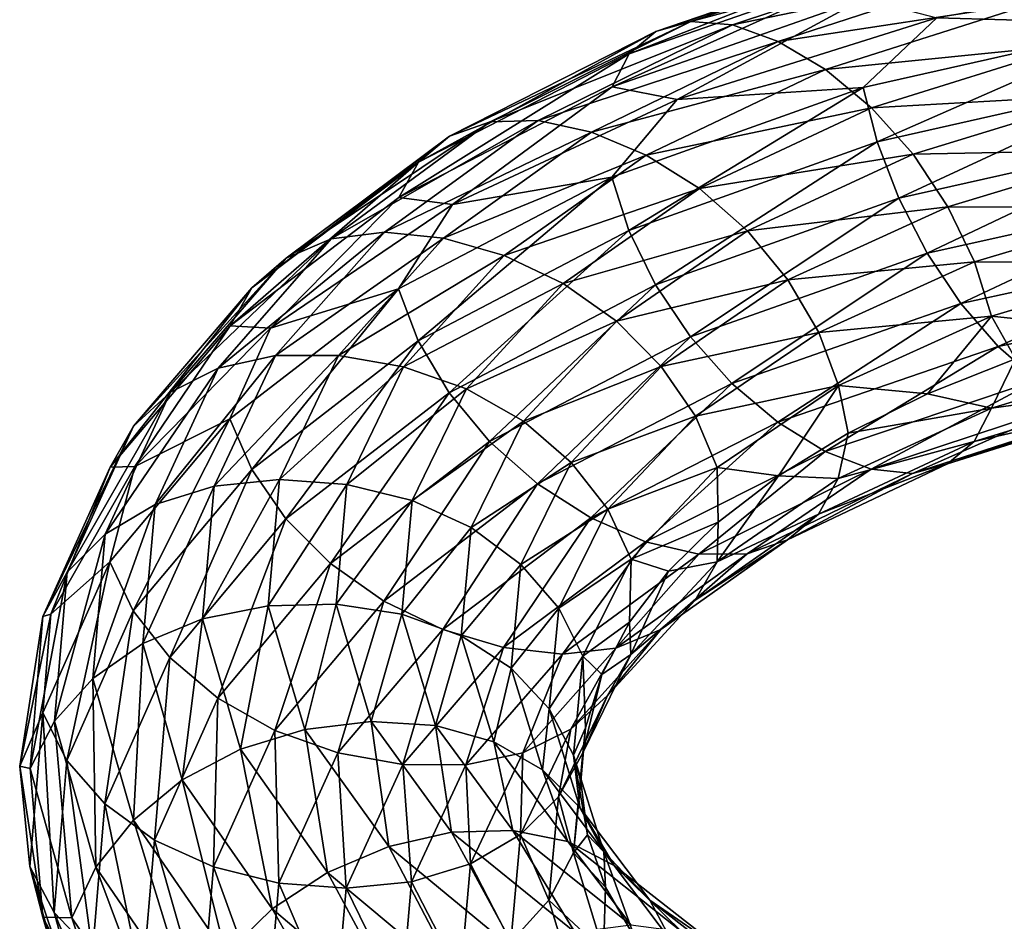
# Model space of a CAD drawing. Header units: metres. Extents: x -80 to 80, y -455 to 95.
# Tile 204 of 256: x -19 to -9.35, y -309.33 to -300.5. Entities that reach past the tile are written whole.
import ezdxf

# ---------------------------------------------------------------- set-up
doc = ezdxf.new("R2010")
doc.units = ezdxf.units.M
doc.layers.add('solid_501010_k_02', color=7, linetype='CONTINUOUS')
doc.layers.add('solid_501010_k_02_01', color=7, linetype='CONTINUOUS')

msp = doc.modelspace()

# ---------------------------------------------------------------- linework, layer by layer
at = {"layer": 'solid_501010_k_02'}
for points in [[(-10.379281, -299.797241, 1092.243896), (-10.592372, -299.98764, 1091.72522), (-13.024682, -300.834167, 1093.578125)], [(-12.762659, -300.615265, 1094.066528), (-10.379281, -299.797241, 1092.243896), (-13.024682, -300.834167, 1093.578125)], [(-10.100908, -299.731964, 1092.788086), (-10.379281, -299.797241, 1092.243896), (-12.762659, -300.615265, 1094.066528)], [(-12.420364, -300.515167, 1094.57019), (-10.100908, -299.731964, 1092.788086), (-12.762659, -300.615265, 1094.066528)], [(-9.769369, -299.804749, 1093.327759), (-10.100908, -299.731964, 1092.788086), (-12.420364, -300.515167, 1094.57019)], [(-12.012694, -300.548431, 1095.060547), (-9.769369, -299.804749, 1093.327759), (-12.420364, -300.515167, 1094.57019)], [(-9.403419, -300.009583, 1093.834351), (-9.769369, -299.804749, 1093.327759), (-12.012694, -300.548431, 1095.060547)], [(-10.592372, -299.98764, 1091.72522), (-10.728646, -300.289093, 1091.262329), (-13.192248, -301.156219, 1093.133545)], [(-13.024682, -300.834167, 1093.578125), (-10.592372, -299.98764, 1091.72522), (-13.192248, -301.156219, 1093.133545)], [(-11.562711, -300.711212, 1095.512085), (-9.403419, -300.009583, 1093.834351), (-12.012694, -300.548431, 1095.060547)], [(-9.026059, -300.328186, 1094.280151), (-9.403419, -300.009583, 1093.834351), (-11.562711, -300.711212, 1095.512085)], [(-13.192248, -301.156219, 1093.133545), (-10.728646, -300.289093, 1091.262329), (-12.554655, -301.281494, 1092.170898)], [(-10.728646, -300.289093, 1091.262329), (-10.007881, -300.481567, 1090.41333), (-12.554655, -301.281494, 1092.170898)], [(-11.098699, -300.987671, 1095.900391), (-9.026059, -300.328186, 1094.280151), (-11.562711, -300.711212, 1095.512085)], [(-8.660362, -300.742004, 1094.637207), (-9.026059, -300.328186, 1094.280151), (-11.098699, -300.987671, 1095.900391)], [(-12.554655, -301.281494, 1092.170898), (-10.007881, -300.481567, 1090.41333), (-10.729674, -301.161957, 1090.62207)], [(-10.007881, -300.481567, 1090.41333), (-7.960834, -300.538849, 1089.11792), (-10.729674, -301.161957, 1090.62207)], [(-12.420364, -300.515167, 1094.57019), (-12.762659, -300.615265, 1094.066528), (-14.78445, -301.640137, 1096.196533)], [(-14.387931, -301.499023, 1096.651733), (-12.420364, -300.515167, 1094.57019), (-14.78445, -301.640137, 1096.196533)], [(-12.012694, -300.548431, 1095.060547), (-12.420364, -300.515167, 1094.57019), (-14.387931, -301.499023, 1096.651733)], [(-13.91568, -301.485748, 1097.083252), (-12.012694, -300.548431, 1095.060547), (-14.387931, -301.499023, 1096.651733)], [(-11.562711, -300.711212, 1095.512085), (-12.012694, -300.548431, 1095.060547), (-13.91568, -301.485748, 1097.083252)], [(-10.729674, -301.161957, 1090.62207), (-7.960834, -300.538849, 1089.11792), (-10.594308, -301.694, 1090.473755)], [(-7.960834, -300.538849, 1089.11792), (-7.8604, -301.078949, 1088.987061), (-10.594308, -301.694, 1090.473755)], [(-12.762659, -300.615265, 1094.066528), (-13.024682, -300.834167, 1093.578125), (-15.087981, -301.892639, 1095.744141)], [(-14.78445, -301.640137, 1096.196533), (-12.762659, -300.615265, 1094.066528), (-15.087981, -301.892639, 1095.744141)], [(-13.394413, -301.598969, 1097.468872), (-11.562711, -300.711212, 1095.512085), (-13.91568, -301.485748, 1097.083252)], [(-11.098699, -300.987671, 1095.900391), (-11.562711, -300.711212, 1095.512085), (-13.394413, -301.598969, 1097.468872)], [(-10.649027, -301.361725, 1096.201538), (-8.660362, -300.742004, 1094.637207), (-11.098699, -300.987671, 1095.900391)], [(-8.329323, -301.232147, 1094.877686), (-8.660362, -300.742004, 1094.637207), (-10.649027, -301.361725, 1096.201538)], [(-13.024682, -300.834167, 1093.578125), (-13.192248, -301.156219, 1093.133545), (-15.282093, -302.238892, 1095.321045)], [(-15.087981, -301.892639, 1095.744141), (-13.024682, -300.834167, 1093.578125), (-15.282093, -302.238892, 1095.321045)], [(-12.856894, -301.825745, 1097.788696), (-11.098699, -300.987671, 1095.900391), (-13.394413, -301.598969, 1097.468872)], [(-10.649027, -301.361725, 1096.201538), (-11.098699, -300.987671, 1095.900391), (-12.856894, -301.825745, 1097.788696)], [(-15.282093, -302.238892, 1095.321045), (-13.192248, -301.156219, 1093.133545), (-14.757335, -302.308319, 1094.258545)], [(-13.192248, -301.156219, 1093.133545), (-12.554655, -301.281494, 1092.170898), (-14.757335, -302.308319, 1094.258545)], [(-13.193512, -302.040161, 1092.488281), (-10.729674, -301.161957, 1090.62207), (-13.027062, -302.561951, 1092.317139)], [(-12.554655, -301.281494, 1092.170898), (-10.729674, -301.161957, 1090.62207), (-13.193512, -302.040161, 1092.488281)], [(-10.729674, -301.161957, 1090.62207), (-10.594308, -301.694, 1090.473755), (-13.027062, -302.561951, 1092.317139)], [(-10.594308, -301.694, 1090.473755), (-7.8604, -301.078949, 1088.987061), (-10.381998, -302.24588, 1090.447998)], [(-7.8604, -301.078949, 1088.987061), (-7.702877, -301.646393, 1088.987549), (-10.381998, -302.24588, 1090.447998)], [(-10.241972, -301.816956, 1096.390869), (-8.329323, -301.232147, 1094.877686), (-10.649027, -301.361725, 1096.201538)], [(-8.051605, -301.773865, 1094.985352), (-8.329323, -301.232147, 1094.877686), (-10.241972, -301.816956, 1096.390869)], [(-14.757335, -302.308319, 1094.258545), (-12.554655, -301.281494, 1092.170898), (-13.193512, -302.040161, 1092.488281)], [(-12.335988, -302.152924, 1098.022705), (-10.649027, -301.361725, 1096.201538), (-12.856894, -301.825745, 1097.788696)], [(-10.241972, -301.816956, 1096.390869), (-10.649027, -301.361725, 1096.201538), (-12.335988, -302.152924, 1098.022705)], [(-14.387931, -301.499023, 1096.651733), (-14.78445, -301.640137, 1096.196533), (-16.384569, -302.833191, 1098.583496)], [(-15.945135, -302.645996, 1098.983643), (-14.387931, -301.499023, 1096.651733), (-16.384569, -302.833191, 1098.583496)], [(-13.91568, -301.485748, 1097.083252), (-14.387931, -301.499023, 1096.651733), (-15.945135, -302.645996, 1098.983643)], [(-15.421773, -302.580444, 1099.348267), (-13.91568, -301.485748, 1097.083252), (-15.945135, -302.645996, 1098.983643)], [(-13.394413, -301.598969, 1097.468872), (-13.91568, -301.485748, 1097.083252), (-15.421773, -302.580444, 1099.348267)], [(-14.78445, -301.640137, 1096.196533), (-15.087981, -301.892639, 1095.744141), (-16.720951, -303.123413, 1098.171875)], [(-16.384569, -302.833191, 1098.583496), (-14.78445, -301.640137, 1096.196533), (-16.720951, -303.123413, 1098.171875)], [(-14.844089, -302.63797, 1099.659058), (-13.394413, -301.598969, 1097.468872), (-15.421773, -302.580444, 1099.348267)], [(-12.856894, -301.825745, 1097.788696), (-13.394413, -301.598969, 1097.468872), (-14.844089, -302.63797, 1099.659058)], [(-13.027062, -302.561951, 1092.317139), (-10.594308, -301.694, 1090.473755), (-12.766001, -303.094025, 1092.257446)], [(-10.594308, -301.694, 1090.473755), (-10.381998, -302.24588, 1090.447998), (-12.766001, -303.094025, 1092.257446)], [(-10.381998, -302.24588, 1090.447998), (-7.702877, -301.646393, 1088.987549), (-10.10428, -302.784668, 1090.549316)], [(-7.702877, -301.646393, 1088.987549), (-7.496826, -302.207489, 1089.122192), (-10.10428, -302.784668, 1090.549316)], [(-14.248395, -302.808929, 1099.900879), (-12.856894, -301.825745, 1097.788696), (-14.844089, -302.63797, 1099.659058)], [(-12.335988, -302.152924, 1098.022705), (-12.856894, -301.825745, 1097.788696), (-14.248395, -302.808929, 1099.900879)], [(-11.86445, -302.566925, 1098.150879), (-10.241972, -301.816956, 1096.390869), (-12.335988, -302.152924, 1098.022705)], [(-9.900482, -302.330505, 1096.4552), (-10.241972, -301.816956, 1096.390869), (-11.86445, -302.566925, 1098.150879)], [(-9.900482, -302.330505, 1096.4552), (-8.051605, -301.773865, 1094.985352), (-10.241972, -301.816956, 1096.390869)], [(-7.839295, -302.333466, 1094.962036), (-8.051605, -301.773865, 1094.985352), (-9.900482, -302.330505, 1096.4552)], [(-15.087981, -301.892639, 1095.744141), (-15.282093, -302.238892, 1095.321045), (-16.936073, -303.496887, 1097.773315)], [(-16.720951, -303.123413, 1098.171875), (-15.087981, -301.892639, 1095.744141), (-16.936073, -303.496887, 1097.773315)], [(-15.283557, -303.135803, 1094.669678), (-13.193512, -302.040161, 1092.488281), (-15.090738, -303.645416, 1094.471191)], [(-14.757335, -302.308319, 1094.258545), (-13.193512, -302.040161, 1092.488281), (-15.283557, -303.135803, 1094.669678)], [(-13.193512, -302.040161, 1092.488281), (-13.027062, -302.561951, 1092.317139), (-15.090738, -303.645416, 1094.471191)], [(-13.671111, -303.083405, 1100.058716), (-12.335988, -302.152924, 1098.022705), (-14.248395, -302.808929, 1099.900879)], [(-11.86445, -302.566925, 1098.150879), (-12.335988, -302.152924, 1098.022705), (-13.671111, -303.083405, 1100.058716)], [(-10.10428, -302.784668, 1090.549316), (-7.496826, -302.207489, 1089.122192), (-9.773242, -303.277618, 1090.780762)], [(-7.496826, -302.207489, 1089.122192), (-7.251213, -302.728607, 1089.392822), (-9.773242, -303.277618, 1090.780762)], [(-16.936073, -303.496887, 1097.773315), (-15.282093, -302.238892, 1095.321045), (-16.540501, -303.518463, 1096.616821)], [(-15.282093, -302.238892, 1095.321045), (-14.757335, -302.308319, 1094.258545), (-16.540501, -303.518463, 1096.616821)], [(-16.540501, -303.518463, 1096.616821), (-14.757335, -302.308319, 1094.258545), (-15.283557, -303.135803, 1094.669678)], [(-12.766001, -303.094025, 1092.257446), (-10.381998, -302.24588, 1090.447998), (-12.424511, -303.604492, 1092.315552)], [(-10.381998, -302.24588, 1090.447998), (-10.10428, -302.784668, 1090.549316), (-12.424511, -303.604492, 1092.315552)], [(-11.468863, -303.047241, 1098.163452), (-9.900482, -302.330505, 1096.4552), (-11.86445, -302.566925, 1098.150879)], [(-9.639421, -302.869843, 1096.398315), (-9.900482, -302.330505, 1096.4552), (-11.468863, -303.047241, 1098.163452)], [(-9.639421, -302.869843, 1096.398315), (-7.839295, -302.333466, 1094.962036), (-9.900482, -302.330505, 1096.4552)], [(-7.703929, -302.876282, 1094.811401), (-7.839295, -302.333466, 1094.962036), (-9.639421, -302.869843, 1096.398315)], [(-15.421773, -302.580444, 1099.348267), (-15.945135, -302.645996, 1098.983643), (-17.051228, -303.911285, 1101.505615)], [(-16.49156, -303.789246, 1101.797241), (-15.421773, -302.580444, 1099.348267), (-17.051228, -303.911285, 1101.505615)], [(-14.844089, -302.63797, 1099.659058), (-15.421773, -302.580444, 1099.348267), (-16.49156, -303.789246, 1101.797241)], [(-15.090738, -303.645416, 1094.471191), (-13.027062, -302.561951, 1092.317139), (-14.788321, -304.154114, 1094.37085)], [(-13.027062, -302.561951, 1092.317139), (-12.766001, -303.094025, 1092.257446), (-14.788321, -304.154114, 1094.37085)], [(-13.148538, -303.451111, 1100.117432), (-11.86445, -302.566925, 1098.150879), (-13.671111, -303.083405, 1100.058716)], [(-11.468863, -303.047241, 1098.163452), (-11.86445, -302.566925, 1098.150879), (-13.148538, -303.451111, 1100.117432)], [(-15.945135, -302.645996, 1098.983643), (-16.384569, -302.833191, 1098.583496), (-17.521145, -304.148254, 1101.165405)], [(-17.051228, -303.911285, 1101.505615), (-15.945135, -302.645996, 1098.983643), (-17.521145, -304.148254, 1101.165405)], [(-15.873803, -303.786621, 1102.026367), (-14.844089, -302.63797, 1099.659058), (-16.49156, -303.789246, 1101.797241)], [(-14.248395, -302.808929, 1099.900879), (-14.844089, -302.63797, 1099.659058), (-15.873803, -303.786621, 1102.026367)], [(-12.424511, -303.604492, 1092.315552), (-10.10428, -302.784668, 1090.549316), (-12.017456, -304.061707, 1092.49646)], [(-10.10428, -302.784668, 1090.549316), (-9.773242, -303.277618, 1090.780762), (-12.017456, -304.061707, 1092.49646)], [(-9.773242, -303.277618, 1090.780762), (-7.251213, -302.728607, 1089.392822), (-9.407544, -303.699249, 1091.128296)], [(-7.251213, -302.728607, 1089.392822), (-6.979886, -303.182587, 1089.783081), (-9.407544, -303.699249, 1091.128296)], [(-16.384569, -302.833191, 1098.583496), (-16.720951, -303.123413, 1098.171875), (-17.880861, -304.479218, 1100.79834)], [(-17.521145, -304.148254, 1101.165405), (-16.384569, -302.833191, 1098.583496), (-17.880861, -304.479218, 1100.79834)], [(-15.236786, -303.897278, 1102.183228), (-14.248395, -302.808929, 1099.900879), (-15.873803, -303.786621, 1102.026367)], [(-13.671111, -303.083405, 1100.058716), (-14.248395, -302.808929, 1099.900879), (-15.236786, -303.897278, 1102.183228)], [(-11.166445, -303.562622, 1098.066406), (-9.639421, -302.869843, 1096.398315), (-11.468863, -303.047241, 1098.163452)], [(-9.47297, -303.401367, 1096.225708), (-9.639421, -302.869843, 1096.398315), (-11.166445, -303.562622, 1098.066406)], [(-9.47297, -303.401367, 1096.225708), (-7.703929, -302.876282, 1094.811401), (-9.639421, -302.869843, 1096.398315)], [(-14.619457, -304.114838, 1102.257935), (-13.671111, -303.083405, 1100.058716), (-15.236786, -303.897278, 1102.183228)], [(-13.148538, -303.451111, 1100.117432), (-13.671111, -303.083405, 1100.058716), (-14.619457, -304.114838, 1102.257935)], [(-12.710137, -303.894043, 1100.071045), (-11.468863, -303.047241, 1098.163452), (-13.148538, -303.451111, 1100.117432)], [(-11.166445, -303.562622, 1098.066406), (-11.468863, -303.047241, 1098.163452), (-12.710137, -303.894043, 1100.071045)], [(-16.720951, -303.123413, 1098.171875), (-16.936073, -303.496887, 1097.773315), (-18.110905, -304.88208, 1100.426514)], [(-17.880861, -304.479218, 1100.79834), (-16.720951, -303.123413, 1098.171875), (-18.110905, -304.88208, 1100.426514)], [(-16.937695, -304.408325, 1097.114746), (-15.283557, -303.135803, 1094.669678), (-16.724009, -304.904236, 1096.88501)], [(-16.540501, -303.518463, 1096.616821), (-15.283557, -303.135803, 1094.669678), (-16.937695, -304.408325, 1097.114746)], [(-15.283557, -303.135803, 1094.669678), (-15.090738, -303.645416, 1094.471191), (-16.724009, -304.904236, 1096.88501)], [(-14.788321, -304.154114, 1094.37085), (-12.766001, -303.094025, 1092.257446), (-14.392735, -304.631134, 1094.377075)], [(-12.766001, -303.094025, 1092.257446), (-12.424511, -303.604492, 1092.315552), (-14.392735, -304.631134, 1094.377075)], [(-9.407544, -303.699249, 1091.128296), (-6.979886, -303.182587, 1089.783081), (-9.030185, -304.028687, 1091.566162)], [(-12.017456, -304.061707, 1092.49646), (-9.773242, -303.277618, 1090.780762), (-11.567784, -304.442322, 1092.788818)], [(-9.773242, -303.277618, 1090.780762), (-9.407544, -303.699249, 1091.128296), (-11.567784, -304.442322, 1092.788818)], [(-14.060634, -304.432556, 1102.240723), (-13.148538, -303.451111, 1100.117432), (-14.619457, -304.114838, 1102.257935)], [(-12.710137, -303.894043, 1100.071045), (-13.148538, -303.451111, 1100.117432), (-14.060634, -304.432556, 1102.240723)], [(-10.973627, -304.08075, 1097.867432), (-9.47297, -303.401367, 1096.225708), (-11.166445, -303.562622, 1098.066406)], [(-10.973627, -304.08075, 1097.867432), (-10.101005, -304.163788, 1096.632568), (-9.47297, -303.401367, 1096.225708)], [(-9.47297, -303.401367, 1096.225708), (-10.101005, -304.163788, 1096.632568), (-9.239344, -303.821899, 1095.785889)], [(-9.47297, -303.401367, 1096.225708), (-9.239344, -303.821899, 1095.785889), (-8.299916, -303.526001, 1095.005981)], [(-18.110905, -304.88208, 1100.426514), (-16.936073, -303.496887, 1097.773315), (-17.868385, -304.874634, 1099.202148)], [(-16.936073, -303.496887, 1097.773315), (-16.540501, -303.518463, 1096.616821), (-17.868385, -304.874634, 1099.202148)], [(-17.868385, -304.874634, 1099.202148), (-16.540501, -303.518463, 1096.616821), (-16.937695, -304.408325, 1097.114746)], [(-12.374989, -304.382446, 1099.928223), (-11.166445, -303.562622, 1098.066406), (-12.710137, -303.894043, 1100.071045)], [(-10.973627, -304.08075, 1097.867432), (-11.166445, -303.562622, 1098.066406), (-12.374989, -304.382446, 1099.928223)], [(-16.724009, -304.904236, 1096.88501), (-15.090738, -303.645416, 1094.471191), (-16.388859, -305.386627, 1096.738403)], [(-15.090738, -303.645416, 1094.471191), (-14.788321, -304.154114, 1094.37085), (-16.388859, -305.386627, 1096.738403)], [(-14.392735, -304.631134, 1094.377075), (-12.424511, -303.604492, 1092.315552), (-13.921196, -305.046204, 1094.497437)], [(-12.424511, -303.604492, 1092.315552), (-12.017456, -304.061707, 1092.49646), (-13.921196, -305.046204, 1094.497437)], [(-11.567784, -304.442322, 1092.788818), (-9.407544, -303.699249, 1091.128296), (-11.103772, -304.728241, 1093.170288)], [(-9.407544, -303.699249, 1091.128296), (-9.030185, -304.028687, 1091.566162), (-11.103772, -304.728241, 1093.170288)], [(-16.49156, -303.789246, 1101.797241), (-17.051228, -303.911285, 1101.505615), (-17.671247, -305.248779, 1104.154297)], [(-17.091228, -305.067657, 1104.369019), (-16.49156, -303.789246, 1101.797241), (-17.671247, -305.248779, 1104.154297)], [(-15.873803, -303.786621, 1102.026367), (-16.49156, -303.789246, 1101.797241), (-17.091228, -305.067657, 1104.369019)], [(-16.451008, -305.002106, 1104.511963), (-15.873803, -303.786621, 1102.026367), (-17.091228, -305.067657, 1104.369019)], [(-15.236786, -303.897278, 1102.183228), (-15.873803, -303.786621, 1102.026367), (-16.451008, -305.002106, 1104.511963)], [(-9.474235, -304.303436, 1095.567261), (-9.239344, -303.821899, 1095.785889), (-10.101005, -304.163788, 1096.632568)], [(-9.474235, -304.303436, 1095.567261), (-7.704957, -303.769928, 1094.155884), (-9.239344, -303.821899, 1095.785889)], [(-7.841231, -304.076782, 1093.683472), (-7.704957, -303.769928, 1094.155884), (-9.474235, -304.303436, 1095.567261)], [(-17.051228, -303.911285, 1101.505615), (-17.521145, -304.148254, 1101.165405), (-18.158251, -305.537811, 1103.877563)], [(-17.671247, -305.248779, 1104.154297), (-17.051228, -303.911285, 1101.505615), (-18.158251, -305.537811, 1103.877563)], [(-15.790829, -305.049744, 1104.578979), (-15.236786, -303.897278, 1102.183228), (-16.451008, -305.002106, 1104.511963)], [(-14.619457, -304.114838, 1102.257935), (-15.236786, -303.897278, 1102.183228), (-15.790829, -305.049744, 1104.578979)], [(-13.591822, -304.835114, 1102.130005), (-12.710137, -303.894043, 1100.071045), (-14.060634, -304.432556, 1102.240723)], [(-12.374989, -304.382446, 1099.928223), (-12.710137, -303.894043, 1100.071045), (-13.591822, -304.835114, 1102.130005)], [(-11.103772, -304.728241, 1093.170288), (-9.030185, -304.028687, 1091.566162), (-10.653789, -304.901245, 1093.618164)], [(-9.030185, -304.028687, 1091.566162), (-8.664234, -304.244965, 1092.068115), (-10.653789, -304.901245, 1093.618164)], [(-17.521145, -304.148254, 1101.165405), (-17.880861, -304.479218, 1100.79834), (-18.531048, -305.911438, 1103.557495)], [(-18.158251, -305.537811, 1103.877563), (-17.521145, -304.148254, 1101.165405), (-18.531048, -305.911438, 1103.557495)], [(-16.388859, -305.386627, 1096.738403), (-14.788321, -304.154114, 1094.37085), (-15.950459, -305.826019, 1096.685791)], [(-14.788321, -304.154114, 1094.37085), (-14.392735, -304.631134, 1094.377075), (-15.950459, -305.826019, 1096.685791)], [(-15.151052, -305.207794, 1104.56604), (-14.619457, -304.114838, 1102.257935), (-15.790829, -305.049744, 1104.578979)], [(-14.060634, -304.432556, 1102.240723), (-14.619457, -304.114838, 1102.257935), (-15.151052, -305.207794, 1104.56604)], [(-13.921196, -305.046204, 1094.497437), (-12.017456, -304.061707, 1092.49646), (-13.40029, -305.378418, 1094.723999)], [(-12.017456, -304.061707, 1092.49646), (-11.567784, -304.442322, 1092.788818), (-13.40029, -305.378418, 1094.723999)], [(-12.161302, -304.885498, 1099.699219), (-10.973627, -304.08075, 1097.867432), (-12.374989, -304.382446, 1099.928223)], [(-12.161302, -304.885498, 1099.699219), (-11.561146, -304.967346, 1098.503418), (-10.973627, -304.08075, 1097.867432)], [(-10.973627, -304.08075, 1097.867432), (-11.561146, -304.967346, 1098.503418), (-10.876822, -304.546967, 1097.540039)], [(-10.973627, -304.08075, 1097.867432), (-10.876822, -304.546967, 1097.540039), (-10.101005, -304.163788, 1096.632568)], [(-9.641801, -304.629822, 1095.11377), (-7.841231, -304.076782, 1093.683472), (-9.474235, -304.303436, 1095.567261)], [(-8.054322, -304.267242, 1093.156738), (-7.841231, -304.076782, 1093.683472), (-9.641801, -304.629822, 1095.11377)], [(-9.474235, -304.303436, 1095.567261), (-10.101005, -304.163788, 1096.632568), (-10.876822, -304.546967, 1097.540039)], [(-10.653789, -304.901245, 1093.618164), (-8.664234, -304.244965, 1092.068115), (-10.246119, -304.943207, 1094.109131)], [(-8.664234, -304.244965, 1092.068115), (-8.332695, -304.32724, 1092.607788), (-10.246119, -304.943207, 1094.109131)], [(-10.975091, -304.992554, 1097.205078), (-9.474235, -304.303436, 1095.567261), (-10.876822, -304.546967, 1097.540039)], [(-9.641801, -304.629822, 1095.11377), (-9.474235, -304.303436, 1095.567261), (-10.975091, -304.992554, 1097.205078)], [(-10.246119, -304.943207, 1094.109131), (-8.332695, -304.32724, 1092.607788), (-9.903824, -304.848267, 1094.617676)], [(-9.903824, -304.848267, 1094.617676), (-8.054322, -304.267242, 1093.156738), (-9.641801, -304.629822, 1095.11377)], [(-8.332695, -304.32724, 1092.607788), (-8.054322, -304.267242, 1093.156738), (-9.903824, -304.848267, 1094.617676)], [(-18.11264, -305.809235, 1099.76001), (-16.937695, -304.408325, 1097.114746), (-17.884129, -306.290375, 1099.496216)], [(-17.868385, -304.874634, 1099.202148), (-16.937695, -304.408325, 1097.114746), (-18.11264, -305.809235, 1099.76001)], [(-16.937695, -304.408325, 1097.114746), (-16.724009, -304.904236, 1096.88501), (-17.884129, -306.290375, 1099.496216)], [(-14.571909, -305.473206, 1104.468628), (-14.060634, -304.432556, 1102.240723), (-15.151052, -305.207794, 1104.56604)], [(-13.591822, -304.835114, 1102.130005), (-14.060634, -304.432556, 1102.240723), (-14.571909, -305.473206, 1104.468628)], [(-13.233424, -305.294373, 1101.937134), (-12.374989, -304.382446, 1099.928223), (-13.591822, -304.835114, 1102.130005)], [(-13.40029, -305.378418, 1094.723999), (-11.567784, -304.442322, 1092.788818), (-12.862771, -305.612976, 1095.038086)], [(-12.161302, -304.885498, 1099.699219), (-12.374989, -304.382446, 1099.928223), (-13.233424, -305.294373, 1101.937134)], [(-11.567784, -304.442322, 1092.788818), (-11.103772, -304.728241, 1093.170288), (-12.862771, -305.612976, 1095.038086)], [(-17.880861, -304.479218, 1100.79834), (-18.110905, -304.88208, 1100.426514), (-18.769457, -306.345093, 1103.213867)], [(-18.531048, -305.911438, 1103.557495), (-17.880861, -304.479218, 1100.79834), (-18.769457, -306.345093, 1103.213867)], [(-15.950459, -305.826019, 1096.685791), (-14.392735, -304.631134, 1094.377075), (-15.427885, -306.193665, 1096.737305)], [(-14.392735, -304.631134, 1094.377075), (-13.921196, -305.046204, 1094.497437), (-15.427885, -306.193665, 1096.737305)], [(-10.975091, -304.992554, 1097.205078), (-10.876822, -304.546967, 1097.540039), (-11.561146, -304.967346, 1098.503418)], [(-11.169203, -305.341919, 1096.77417), (-9.641801, -304.629822, 1095.11377), (-10.975091, -304.992554, 1097.205078)], [(-9.903824, -304.848267, 1094.617676), (-9.641801, -304.629822, 1095.11377), (-11.169203, -305.341919, 1096.77417)], [(-12.862771, -305.612976, 1095.038086), (-11.103772, -304.728241, 1093.170288), (-12.341504, -305.734924, 1095.421265)], [(-11.103772, -304.728241, 1093.170288), (-10.653789, -304.901245, 1093.618164), (-12.341504, -305.734924, 1095.421265)], [(-18.769457, -306.345093, 1103.213867), (-18.110905, -304.88208, 1100.426514), (-18.693754, -306.320068, 1101.933838)], [(-18.693754, -306.320068, 1101.933838), (-17.868385, -304.874634, 1099.202148), (-18.11264, -305.809235, 1099.76001)], [(-18.110905, -304.88208, 1100.426514), (-17.868385, -304.874634, 1099.202148), (-18.693754, -306.320068, 1101.933838)], [(-17.884129, -306.290375, 1099.496216), (-16.724009, -304.904236, 1096.88501), (-17.525732, -306.744354, 1099.29895)], [(-16.724009, -304.904236, 1096.88501), (-16.388859, -305.386627, 1096.738403), (-17.525732, -306.744354, 1099.29895)], [(-14.08605, -305.833557, 1104.289917), (-13.591822, -304.835114, 1102.130005), (-14.571909, -305.473206, 1104.468628)], [(-13.233424, -305.294373, 1101.937134), (-13.591822, -304.835114, 1102.130005), (-14.08605, -305.833557, 1104.289917)], [(-13.004914, -305.781128, 1101.675293), (-12.161302, -304.885498, 1099.699219), (-13.233424, -305.294373, 1101.937134)], [(-13.004914, -305.781128, 1101.675293), (-12.150696, -305.420807, 1099.518799), (-12.161302, -304.885498, 1099.699219)], [(-12.341504, -305.734924, 1095.421265), (-10.653789, -304.901245, 1093.618164), (-11.869253, -305.729431, 1095.854126)], [(-12.161302, -304.885498, 1099.699219), (-12.150696, -305.420807, 1099.518799), (-11.561146, -304.967346, 1098.503418)], [(-10.653789, -304.901245, 1093.618164), (-10.246119, -304.943207, 1094.109131), (-11.869253, -305.729431, 1095.854126)], [(-11.472733, -305.593323, 1096.314331), (-9.903824, -304.848267, 1094.617676), (-11.169203, -305.341919, 1096.77417)], [(-10.246119, -304.943207, 1094.109131), (-9.903824, -304.848267, 1094.617676), (-11.472733, -305.593323, 1096.314331)], [(-16.451008, -305.002106, 1104.511963), (-17.091228, -305.067657, 1104.369019), (-17.206329, -306.368805, 1106.997925)], [(-16.561798, -306.23941, 1107.05249), (-16.451008, -305.002106, 1104.511963), (-17.206329, -306.368805, 1106.997925)], [(-15.790829, -305.049744, 1104.578979), (-16.451008, -305.002106, 1104.511963), (-16.561798, -306.23941, 1107.05249)], [(-12.162924, -305.808228, 1099.032349), (-11.561146, -304.967346, 1098.503418), (-12.150696, -305.420807, 1099.518799)], [(-12.162924, -305.808228, 1099.032349), (-10.975091, -304.992554, 1097.205078), (-11.561146, -304.967346, 1098.503418)], [(-11.169203, -305.341919, 1096.77417), (-10.975091, -304.992554, 1097.205078), (-12.162924, -305.808228, 1099.032349)], [(-11.869253, -305.729431, 1095.854126), (-10.246119, -304.943207, 1094.109131), (-11.472733, -305.593323, 1096.314331)], [(-17.091228, -305.067657, 1104.369019), (-17.671247, -305.248779, 1104.154297), (-17.790255, -306.609955, 1106.862061)], [(-17.206329, -306.368805, 1106.997925), (-17.091228, -305.067657, 1104.369019), (-17.790255, -306.609955, 1106.862061)], [(-15.897173, -306.223053, 1107.027588), (-15.790829, -305.049744, 1104.578979), (-16.561798, -306.23941, 1107.05249)], [(-15.151052, -305.207794, 1104.56604), (-15.790829, -305.049744, 1104.578979), (-15.897173, -306.223053, 1107.027588)], [(-15.427885, -306.193665, 1096.737305), (-13.921196, -305.046204, 1094.497437), (-14.850601, -306.471497, 1096.888794)], [(-13.921196, -305.046204, 1094.497437), (-13.40029, -305.378418, 1094.723999), (-14.850601, -306.471497, 1096.888794)], [(-15.253087, -306.32074, 1106.924683), (-15.151052, -305.207794, 1104.56604), (-15.897173, -306.223053, 1107.027588)], [(-14.571909, -305.473206, 1104.468628), (-15.151052, -305.207794, 1104.56604), (-15.253087, -306.32074, 1106.924683)], [(-17.671247, -305.248779, 1104.154297), (-18.158251, -305.537811, 1103.877563), (-18.280539, -306.951874, 1106.650269)], [(-17.790255, -306.609955, 1106.862061), (-17.671247, -305.248779, 1104.154297), (-18.280539, -306.951874, 1106.650269)], [(-13.714621, -306.26239, 1104.044312), (-13.233424, -305.294373, 1101.937134), (-14.08605, -305.833557, 1104.289917)], [(-13.004914, -305.781128, 1101.675293), (-13.233424, -305.294373, 1101.937134), (-13.714621, -306.26239, 1104.044312)], [(-17.525732, -306.744354, 1099.29895), (-16.388859, -305.386627, 1096.738403), (-17.056921, -307.143097, 1099.182129)], [(-16.388859, -305.386627, 1096.738403), (-15.950459, -305.826019, 1096.685791), (-17.056921, -307.143097, 1099.182129)], [(-14.850601, -306.471497, 1096.888794), (-13.40029, -305.378418, 1094.723999), (-14.254908, -306.648346, 1097.126465)], [(-13.40029, -305.378418, 1094.723999), (-12.862771, -305.612976, 1095.038086), (-14.254908, -306.648346, 1097.126465)], [(-12.378045, -306.183319, 1098.626831), (-11.169203, -305.341919, 1096.77417), (-12.162924, -305.808228, 1099.032349)], [(-11.472733, -305.593323, 1096.314331), (-11.169203, -305.341919, 1096.77417), (-12.378045, -306.183319, 1098.626831)], [(-14.670044, -306.533081, 1106.745117), (-14.571909, -305.473206, 1104.468628), (-15.253087, -306.32074, 1106.924683)], [(-14.08605, -305.833557, 1104.289917), (-14.571909, -305.473206, 1104.468628), (-14.670044, -306.533081, 1106.745117)], [(-13.004914, -305.781128, 1101.675293), (-12.638897, -305.900665, 1100.57605), (-12.150696, -305.420807, 1099.518799)], [(-12.162924, -305.808228, 1099.032349), (-12.150696, -305.420807, 1099.518799), (-12.638897, -305.900665, 1100.57605)], [(-18.158251, -305.537811, 1103.877563), (-18.531048, -305.911438, 1103.557495), (-18.655846, -307.368835, 1106.378418)], [(-18.280539, -306.951874, 1106.650269), (-18.158251, -305.537811, 1103.877563), (-18.655846, -307.368835, 1106.378418)], [(-12.714427, -306.471741, 1098.208374), (-11.472733, -305.593323, 1096.314331), (-12.378045, -306.183319, 1098.626831)], [(-11.869253, -305.729431, 1095.854126), (-11.472733, -305.593323, 1096.314331), (-12.714427, -306.471741, 1098.208374)], [(-14.254908, -306.648346, 1097.126465), (-12.862771, -305.612976, 1095.038086), (-13.677223, -306.712952, 1097.436035)], [(-12.862771, -305.612976, 1095.038086), (-12.341504, -305.734924, 1095.421265), (-13.677223, -306.712952, 1097.436035)], [(-13.477801, -306.732117, 1103.747681), (-13.004914, -305.781128, 1101.675293), (-13.714621, -306.26239, 1104.044312)], [(-13.677223, -306.712952, 1097.436035), (-12.341504, -305.734924, 1095.421265), (-13.153861, -306.654114, 1097.802856)], [(-13.477801, -306.732117, 1103.747681), (-13.019871, -306.399475, 1101.66394), (-13.004914, -305.781128, 1101.675293)], [(-13.153861, -306.654114, 1097.802856), (-11.869253, -305.729431, 1095.854126), (-12.714427, -306.471741, 1098.208374)], [(-12.341504, -305.734924, 1095.421265), (-11.869253, -305.729431, 1095.854126), (-13.153861, -306.654114, 1097.802856)], [(-13.004914, -305.781128, 1101.675293), (-13.019871, -306.399475, 1101.66394), (-12.638897, -305.900665, 1100.57605)], [(-18.771254, -307.288757, 1102.53894), (-18.11264, -305.809235, 1099.76001), (-18.534435, -307.754456, 1102.239258)], [(-18.693754, -306.320068, 1101.933838), (-18.11264, -305.809235, 1099.76001), (-18.771254, -307.288757, 1102.53894)], [(-18.11264, -305.809235, 1099.76001), (-17.884129, -306.290375, 1099.496216), (-18.534435, -307.754456, 1102.239258)], [(-17.056921, -307.143097, 1099.182129), (-15.950459, -305.826019, 1096.685791), (-16.498096, -307.459534, 1099.158569)], [(-15.950459, -305.826019, 1096.685791), (-15.427885, -306.193665, 1096.737305), (-16.498096, -307.459534, 1099.158569)], [(-14.180913, -306.850616, 1106.496704), (-14.08605, -305.833557, 1104.289917), (-14.670044, -306.533081, 1106.745117)], [(-13.714621, -306.26239, 1104.044312), (-14.08605, -305.833557, 1104.289917), (-14.180913, -306.850616, 1106.496704)], [(-13.006649, -306.715607, 1101.003418), (-12.162924, -305.808228, 1099.032349), (-12.638897, -305.900665, 1100.57605)], [(-12.378045, -306.183319, 1098.626831), (-12.162924, -305.808228, 1099.032349), (-13.006649, -306.715607, 1101.003418)], [(-18.531048, -305.911438, 1103.557495), (-18.769457, -306.345093, 1103.213867), (-18.895859, -307.833771, 1106.063721)], [(-18.655846, -307.368835, 1106.378418), (-18.531048, -305.911438, 1103.557495), (-18.895859, -307.833771, 1106.063721)], [(-13.006649, -306.715607, 1101.003418), (-12.638897, -305.900665, 1100.57605), (-13.019871, -306.399475, 1101.66394)], [(-16.561798, -306.23941, 1107.05249), (-17.206329, -306.368805, 1106.997925), (-16.832598, -307.645111, 1109.615601)], [(-16.202066, -307.452728, 1109.582275), (-16.561798, -306.23941, 1107.05249), (-16.832598, -307.645111, 1109.615601)], [(-15.897173, -306.223053, 1107.027588), (-16.561798, -306.23941, 1107.05249), (-16.202066, -307.452728, 1109.582275)], [(-16.498096, -307.459534, 1099.158569), (-15.427885, -306.193665, 1096.737305), (-15.880768, -307.678619, 1099.228149)], [(-15.551876, -307.37326, 1109.46582), (-15.897173, -306.223053, 1107.027588), (-16.202066, -307.452728, 1109.582275)], [(-15.253087, -306.32074, 1106.924683), (-15.897173, -306.223053, 1107.027588), (-15.551876, -307.37326, 1109.46582)], [(-15.427885, -306.193665, 1096.737305), (-14.850601, -306.471497, 1096.888794), (-15.880768, -307.678619, 1099.228149)], [(-13.806982, -307.248596, 1106.197144), (-13.714621, -306.26239, 1104.044312), (-14.180913, -306.850616, 1106.496704)], [(-13.477801, -306.732117, 1103.747681), (-13.714621, -306.26239, 1104.044312), (-13.806982, -307.248596, 1106.197144)], [(-13.236692, -307.118561, 1100.62561), (-12.378045, -306.183319, 1098.626831), (-13.006649, -306.715607, 1101.003418)], [(-12.714427, -306.471741, 1098.208374), (-12.378045, -306.183319, 1098.626831), (-13.236692, -307.118561, 1100.62561)], [(-18.997499, -307.81189, 1104.757568), (-18.693754, -306.320068, 1101.933838), (-18.771254, -307.288757, 1102.53894)], [(-18.769457, -306.345093, 1103.213867), (-18.693754, -306.320068, 1101.933838), (-18.997499, -307.81189, 1104.757568)], [(-18.895859, -307.833771, 1106.063721), (-18.769457, -306.345093, 1103.213867), (-18.997499, -307.81189, 1104.757568)], [(-18.534435, -307.754456, 1102.239258), (-17.884129, -306.290375, 1099.496216), (-18.163006, -308.178711, 1101.988647)], [(-17.884129, -306.290375, 1099.496216), (-17.525732, -306.744354, 1099.29895), (-18.163006, -308.178711, 1101.988647)], [(-17.206329, -306.368805, 1106.997925), (-17.790255, -306.609955, 1106.862061), (-17.403839, -307.945435, 1109.55835)], [(-16.832598, -307.645111, 1109.615601), (-17.206329, -306.368805, 1106.997925), (-17.403839, -307.945435, 1109.55835)], [(-14.921781, -307.411407, 1109.273438), (-15.253087, -306.32074, 1106.924683), (-15.551876, -307.37326, 1109.46582)], [(-14.670044, -306.533081, 1106.745117), (-15.253087, -306.32074, 1106.924683), (-14.921781, -307.411407, 1109.273438)], [(-13.477801, -306.732117, 1103.747681), (-13.291039, -306.912842, 1102.777466), (-13.019871, -306.399475, 1101.66394)], [(-13.006649, -306.715607, 1101.003418), (-13.019871, -306.399475, 1101.66394), (-13.291039, -306.912842, 1102.777466)], [(-15.880768, -307.678619, 1099.228149), (-14.850601, -306.471497, 1096.888794), (-15.243751, -307.793091, 1099.382324)], [(-14.850601, -306.471497, 1096.888794), (-14.254908, -306.648346, 1097.126465), (-15.243751, -307.793091, 1099.382324)], [(-14.3514, -307.571472, 1109.012207), (-14.670044, -306.533081, 1106.745117), (-14.921781, -307.411407, 1109.273438)], [(-14.180913, -306.850616, 1106.496704), (-14.670044, -306.533081, 1106.745117), (-14.3514, -307.571472, 1109.012207)], [(-13.596409, -307.44693, 1100.252075), (-12.714427, -306.471741, 1098.208374), (-13.236692, -307.118561, 1100.62561)], [(-13.153861, -306.654114, 1097.802856), (-12.714427, -306.471741, 1098.208374), (-13.596409, -307.44693, 1100.252075)], [(-17.790255, -306.609955, 1106.862061), (-18.280539, -306.951874, 1106.650269), (-17.883474, -308.3396, 1109.411255)], [(-17.403839, -307.945435, 1109.55835), (-17.790255, -306.609955, 1106.862061), (-17.883474, -308.3396, 1109.411255)], [(-15.243751, -307.793091, 1099.382324), (-14.254908, -306.648346, 1097.126465), (-14.625994, -307.795746, 1099.611572)], [(-14.254908, -306.648346, 1097.126465), (-13.677223, -306.712952, 1097.436035), (-14.625994, -307.795746, 1099.611572)], [(-14.066326, -307.67926, 1099.906494), (-13.153861, -306.654114, 1097.802856), (-13.596409, -307.44693, 1100.252075)], [(-13.677223, -306.712952, 1097.436035), (-13.153861, -306.654114, 1097.802856), (-14.066326, -307.67926, 1099.906494)], [(-18.163006, -308.178711, 1101.988647), (-17.525732, -306.744354, 1099.29895), (-17.677147, -308.535004, 1101.803833)], [(-17.525732, -306.744354, 1099.29895), (-17.056921, -307.143097, 1099.182129), (-17.677147, -308.535004, 1101.803833)], [(-14.625994, -307.795746, 1099.611572), (-13.677223, -306.712952, 1097.436035), (-14.066326, -307.67926, 1099.906494)], [(-13.568567, -307.70105, 1105.86499), (-13.477801, -306.732117, 1103.747681), (-13.806982, -307.248596, 1106.197144)], [(-13.568567, -307.70105, 1105.86499), (-13.45109, -307.43573, 1103.910522), (-13.477801, -306.732117, 1103.747681)], [(-13.479599, -307.678894, 1103.070435), (-13.006649, -306.715607, 1101.003418), (-13.291039, -306.912842, 1102.777466)], [(-13.236692, -307.118561, 1100.62561), (-13.006649, -306.715607, 1101.003418), (-13.479599, -307.678894, 1103.070435)], [(-13.477801, -306.732117, 1103.747681), (-13.45109, -307.43573, 1103.910522), (-13.291039, -306.912842, 1102.777466)], [(-13.872894, -307.846832, 1108.69458), (-14.180913, -306.850616, 1106.496704), (-14.3514, -307.571472, 1109.012207)], [(-13.806982, -307.248596, 1106.197144), (-14.180913, -306.850616, 1106.496704), (-13.872894, -307.846832, 1108.69458)], [(-18.280539, -306.951874, 1106.650269), (-18.655846, -307.368835, 1106.378418), (-18.250629, -308.799347, 1109.187378)], [(-17.883474, -308.3396, 1109.411255), (-18.280539, -306.951874, 1106.650269), (-18.250629, -308.799347, 1109.187378)], [(-13.479599, -307.678894, 1103.070435), (-13.291039, -306.912842, 1102.777466), (-13.45109, -307.43573, 1103.910522)], [(-17.677147, -308.535004, 1101.803833), (-17.056921, -307.143097, 1099.182129), (-17.098003, -308.797882, 1101.700928)], [(-17.056921, -307.143097, 1099.182129), (-16.498096, -307.459534, 1099.158569), (-17.098003, -308.797882, 1101.700928)], [(-13.718007, -308.110962, 1102.722046), (-13.236692, -307.118561, 1100.62561), (-13.479599, -307.678894, 1103.070435)], [(-13.596409, -307.44693, 1100.252075), (-13.236692, -307.118561, 1100.62561), (-13.718007, -308.110962, 1102.722046)], [(-18.997499, -307.81189, 1104.757568), (-18.771254, -307.288757, 1102.53894), (-18.897669, -308.794342, 1105.380127)], [(-18.897669, -308.794342, 1105.380127), (-18.771254, -307.288757, 1102.53894), (-18.659256, -309.244446, 1105.043701)], [(-18.771254, -307.288757, 1102.53894), (-18.534435, -307.754456, 1102.239258), (-18.659256, -309.244446, 1105.043701)], [(-13.507085, -308.214417, 1108.341187), (-13.806982, -307.248596, 1106.197144), (-13.872894, -307.846832, 1108.69458)], [(-13.568567, -307.70105, 1105.86499), (-13.806982, -307.248596, 1106.197144), (-13.507085, -308.214417, 1108.341187)], [(-18.655846, -307.368835, 1106.378418), (-18.895859, -307.833771, 1106.063721), (-18.48543, -309.295227, 1108.901489)], [(-18.250629, -308.799347, 1109.187378), (-18.655846, -307.368835, 1106.378418), (-18.48543, -309.295227, 1108.901489)], [(-15.551876, -307.37326, 1109.46582), (-16.202066, -307.452728, 1109.582275), (-15.381247, -308.597839, 1112.036987)], [(-14.763996, -308.457947, 1111.831909), (-15.551876, -307.37326, 1109.46582), (-15.381247, -308.597839, 1112.036987)], [(-14.921781, -307.411407, 1109.273438), (-15.551876, -307.37326, 1109.46582), (-14.763996, -308.457947, 1111.831909)], [(-14.165823, -308.439087, 1111.553101), (-14.921781, -307.411407, 1109.273438), (-14.763996, -308.457947, 1111.831909)], [(-14.3514, -307.571472, 1109.012207), (-14.921781, -307.411407, 1109.273438), (-14.165823, -308.439087, 1111.553101)], [(-13.568567, -307.70105, 1105.86499), (-13.498952, -307.961243, 1105.052979), (-13.45109, -307.43573, 1103.910522)], [(-13.479599, -307.678894, 1103.070435), (-13.45109, -307.43573, 1103.910522), (-13.498952, -307.961243, 1105.052979)], [(-17.098003, -308.797882, 1101.700928), (-16.498096, -307.459534, 1099.158569), (-16.458227, -308.955475, 1101.684204)], [(-16.202066, -307.452728, 1109.582275), (-16.832598, -307.645111, 1109.615601), (-15.979835, -308.850586, 1112.155273)], [(-16.498096, -307.459534, 1099.158569), (-15.880768, -307.678619, 1099.228149), (-16.458227, -308.955475, 1101.684204)], [(-15.381247, -308.597839, 1112.036987), (-16.202066, -307.452728, 1109.582275), (-15.979835, -308.850586, 1112.155273)], [(-14.090804, -308.481201, 1102.395996), (-13.596409, -307.44693, 1100.252075), (-13.718007, -308.110962, 1102.722046)], [(-14.066326, -307.67926, 1099.906494), (-13.596409, -307.44693, 1100.252075), (-14.090804, -308.481201, 1102.395996)], [(-13.624339, -308.549133, 1111.212891), (-14.3514, -307.571472, 1109.012207), (-14.165823, -308.439087, 1111.553101)], [(-13.872894, -307.846832, 1108.69458), (-14.3514, -307.571472, 1109.012207), (-13.624339, -308.549133, 1111.212891)], [(-16.832598, -307.645111, 1109.615601), (-17.403839, -307.945435, 1109.55835), (-16.522137, -309.207642, 1112.174072)], [(-15.979835, -308.850586, 1112.155273), (-16.832598, -307.645111, 1109.615601), (-16.522137, -309.207642, 1112.174072)], [(-16.458227, -308.955475, 1101.684204), (-15.880768, -307.678619, 1099.228149), (-15.798046, -309.004761, 1101.75)], [(-15.880768, -307.678619, 1099.228149), (-15.243751, -307.793091, 1099.382324), (-15.798046, -309.004761, 1101.75)], [(-14.625994, -307.795746, 1099.611572), (-14.066326, -307.67926, 1099.906494), (-14.577808, -308.765808, 1102.113403)], [(-14.577808, -308.765808, 1102.113403), (-14.066326, -307.67926, 1099.906494), (-14.090804, -308.481201, 1102.395996)], [(-13.718007, -308.110962, 1102.722046), (-13.479599, -307.678894, 1103.070435), (-13.570378, -308.660431, 1105.182251)], [(-13.570378, -308.660431, 1105.182251), (-13.479599, -307.678894, 1103.070435), (-13.498952, -307.961243, 1105.052979)], [(-13.568567, -307.70105, 1105.86499), (-13.434217, -308.482697, 1106.195068), (-13.498952, -307.961243, 1105.052979)], [(-13.273849, -308.649933, 1107.973633), (-13.434217, -308.482697, 1106.195068), (-13.568567, -307.70105, 1105.86499)], [(-13.273849, -308.649933, 1107.973633), (-13.568567, -307.70105, 1105.86499), (-13.507085, -308.214417, 1108.341187)], [(-18.772181, -309.290955, 1107.587769), (-18.997499, -307.81189, 1104.757568), (-18.897669, -308.794342, 1105.380127)], [(-18.895859, -307.833771, 1106.063721), (-18.997499, -307.81189, 1104.757568), (-18.772181, -309.290955, 1107.587769)], [(-18.659256, -309.244446, 1105.043701), (-18.534435, -307.754456, 1102.239258), (-18.285324, -309.638611, 1104.738281)], [(-18.534435, -307.754456, 1102.239258), (-18.163006, -308.178711, 1101.988647), (-18.285324, -309.638611, 1104.738281)], [(-15.798046, -309.004761, 1101.75), (-15.243751, -307.793091, 1099.382324), (-15.157826, -308.942566, 1101.894531)], [(-15.243751, -307.793091, 1099.382324), (-14.625994, -307.795746, 1099.611572), (-15.157826, -308.942566, 1101.894531)], [(-15.157826, -308.942566, 1101.894531), (-14.625994, -307.795746, 1099.611572), (-14.577808, -308.765808, 1102.113403)], [(-18.48543, -309.295227, 1108.901489), (-18.895859, -307.833771, 1106.063721), (-18.772181, -309.290955, 1107.587769)], [(-13.170074, -308.784149, 1110.828247), (-13.872894, -307.846832, 1108.69458), (-13.624339, -308.549133, 1111.212891)], [(-13.507085, -308.214417, 1108.341187), (-13.872894, -307.846832, 1108.69458), (-13.170074, -308.784149, 1110.828247)], [(-17.403839, -307.945435, 1109.55835), (-17.883474, -308.3396, 1109.411255), (-16.977472, -309.651886, 1112.089478)], [(-16.522137, -309.207642, 1112.174072), (-17.403839, -307.945435, 1109.55835), (-16.977472, -309.651886, 1112.089478)], [(-13.570378, -308.660431, 1105.182251), (-13.498952, -307.961243, 1105.052979), (-13.434217, -308.482697, 1106.195068)], [(-14.090804, -308.481201, 1102.395996), (-13.718007, -308.110962, 1102.722046), (-13.810391, -309.122131, 1104.863892)], [(-13.810391, -309.122131, 1104.863892), (-13.718007, -308.110962, 1102.722046), (-13.570378, -308.660431, 1105.182251)], [(-18.285324, -309.638611, 1104.738281), (-18.163006, -308.178711, 1101.988647), (-17.796194, -309.951782, 1104.484009)], [(-18.163006, -308.178711, 1101.988647), (-17.677147, -308.535004, 1101.803833), (-17.796194, -309.951782, 1104.484009)], [(-12.822798, -309.122711, 1110.422974), (-13.507085, -308.214417, 1108.341187), (-13.170074, -308.784149, 1110.828247)], [(-13.273849, -308.649933, 1107.973633), (-13.507085, -308.214417, 1108.341187), (-12.822798, -309.122711, 1110.422974)], [(-17.883474, -308.3396, 1109.411255), (-18.250629, -308.799347, 1109.187378), (-17.326027, -310.15274, 1111.912231)], [(-16.977472, -309.651886, 1112.089478), (-17.883474, -308.3396, 1109.411255), (-17.326027, -310.15274, 1111.912231)], [(-14.763996, -308.457947, 1111.831909), (-15.381247, -308.597839, 1112.036987), (-14.124921, -309.632446, 1114.353516)], [(-14.165823, -308.439087, 1111.553101), (-14.763996, -308.457947, 1111.831909), (-13.558087, -309.436493, 1114.065552)], [(-13.558087, -309.436493, 1114.065552), (-14.763996, -308.457947, 1111.831909), (-14.124921, -309.632446, 1114.353516)], [(-14.577808, -308.765808, 1102.113403), (-14.090804, -308.481201, 1102.395996), (-14.185699, -309.534821, 1104.586548)], [(-14.185699, -309.534821, 1104.586548), (-14.090804, -308.481201, 1102.395996), (-13.810391, -309.122131, 1104.863892)], [(-13.008772, -309.364807, 1113.705566), (-14.165823, -308.439087, 1111.553101), (-13.558087, -309.436493, 1114.065552)], [(-13.624339, -308.549133, 1111.212891), (-14.165823, -308.439087, 1111.553101), (-13.008772, -309.364807, 1113.705566)], [(-13.570378, -308.660431, 1105.182251), (-13.434217, -308.482697, 1106.195068), (-13.256824, -308.994141, 1107.328247)], [(-13.273849, -308.649933, 1107.973633), (-13.256824, -308.994141, 1107.328247), (-13.434217, -308.482697, 1106.195068)], [(-17.796194, -309.951782, 1104.484009), (-17.677147, -308.535004, 1101.803833), (-17.21315, -310.160309, 1104.299805)], [(-17.677147, -308.535004, 1101.803833), (-17.098003, -308.797882, 1101.700928), (-17.21315, -310.160309, 1104.299805)], [(-12.511516, -309.428467, 1113.291382), (-13.624339, -308.549133, 1111.212891), (-13.008772, -309.364807, 1113.705566)], [(-13.170074, -308.784149, 1110.828247), (-13.624339, -308.549133, 1111.212891), (-12.511516, -309.428467, 1113.291382)], [(-15.381247, -308.597839, 1112.036987), (-15.979835, -308.850586, 1112.155273), (-14.674617, -309.941223, 1114.551636)], [(-14.124921, -309.632446, 1114.353516), (-15.381247, -308.597839, 1112.036987), (-14.674617, -309.941223, 1114.551636)], [(-13.810391, -309.122131, 1104.863892), (-13.570378, -308.660431, 1105.182251), (-13.27562, -309.621857, 1107.285522)], [(-13.27562, -309.621857, 1107.285522), (-13.570378, -308.660431, 1105.182251), (-13.256824, -308.994141, 1107.328247)], [(-13.273849, -308.649933, 1107.973633), (-12.96776, -309.49115, 1108.447632), (-13.256824, -308.994141, 1107.328247)], [(-12.601378, -309.542084, 1110.021362), (-12.96776, -309.49115, 1108.447632), (-13.273849, -308.649933, 1107.973633)], [(-12.601378, -309.542084, 1110.021362), (-13.273849, -308.649933, 1107.973633), (-12.822798, -309.122711, 1110.422974)], [(-15.157826, -308.942566, 1101.894531), (-14.577808, -308.765808, 1102.113403), (-14.675982, -309.872528, 1104.36853)], [(-14.675982, -309.872528, 1104.36853), (-14.577808, -308.765808, 1102.113403), (-14.185699, -309.534821, 1104.586548)], [(-12.094355, -309.626129, 1112.844116), (-13.170074, -308.784149, 1110.828247), (-12.511516, -309.428467, 1113.291382)], [(-12.822798, -309.122711, 1110.422974), (-13.170074, -308.784149, 1110.828247), (-12.094355, -309.626129, 1112.844116)], [(-18.897669, -308.794342, 1105.380127), (-18.659256, -309.244446, 1105.043701), (-18.253965, -310.707397, 1107.836548)], [(-18.4872, -310.272583, 1108.209595), (-18.897669, -308.794342, 1105.380127), (-18.253965, -310.707397, 1107.836548)], [(-18.772181, -309.290955, 1107.587769), (-18.897669, -308.794342, 1105.380127), (-18.4872, -310.272583, 1108.209595)], [(-18.250629, -308.799347, 1109.187378), (-18.48543, -309.295227, 1108.901489), (-17.548931, -310.678345, 1111.654297)], [(-17.326027, -310.15274, 1111.912231), (-18.250629, -308.799347, 1109.187378), (-17.548931, -310.678345, 1111.654297)], [(-17.21315, -310.160309, 1104.299805), (-17.098003, -308.797882, 1101.700928), (-16.569065, -310.255524, 1104.194458)], [(-17.098003, -308.797882, 1101.700928), (-16.458227, -308.955475, 1101.684204), (-16.569065, -310.255524, 1104.194458)], [(-15.979835, -308.850586, 1112.155273), (-16.522137, -309.207642, 1112.174072), (-15.172624, -310.351013, 1114.641724)], [(-14.674617, -309.941223, 1114.551636), (-15.979835, -308.850586, 1112.155273), (-15.172624, -310.351013, 1114.641724)], [(-16.569065, -310.255524, 1104.194458), (-16.458227, -308.955475, 1101.684204), (-15.904439, -310.238556, 1104.170044)], [(-16.458227, -308.955475, 1101.684204), (-15.798046, -309.004761, 1101.75), (-15.904439, -310.238556, 1104.170044)], [(-15.798046, -309.004761, 1101.75), (-15.157826, -308.942566, 1101.894531), (-15.259907, -310.110535, 1104.227661)], [(-15.259907, -310.110535, 1104.227661), (-15.157826, -308.942566, 1101.894531), (-14.675982, -309.872528, 1104.36853)], [(-15.904439, -310.238556, 1104.170044), (-15.798046, -309.004761, 1101.75), (-15.259907, -310.110535, 1104.227661)], [(-13.27562, -309.621857, 1107.285522), (-13.256824, -308.994141, 1107.328247), (-12.96776, -309.49115, 1108.447632)], [(-14.185699, -309.534821, 1104.586548), (-13.810391, -309.122131, 1104.863892), (-13.510421, -310.112793, 1106.997192)], [(-13.510421, -310.112793, 1106.997192), (-13.810391, -309.122131, 1104.863892), (-13.27562, -309.621857, 1107.285522)], [(-11.775443, -309.937805, 1112.390381), (-12.822798, -309.122711, 1110.422974), (-12.094355, -309.626129, 1112.844116)], [(-12.601378, -309.542084, 1110.021362), (-12.822798, -309.122711, 1110.422974), (-11.775443, -309.937805, 1112.390381)], [(-18.659256, -309.244446, 1105.043701), (-18.285324, -309.638611, 1104.738281), (-17.888155, -311.07193, 1107.476807)], [(-18.253965, -310.707397, 1107.836548), (-18.659256, -309.244446, 1105.043701), (-17.888155, -311.07193, 1107.476807)], [(-16.522137, -309.207642, 1112.174072), (-16.977472, -309.651886, 1112.089478), (-15.590768, -310.841797, 1114.615967)], [(-15.172624, -310.351013, 1114.641724), (-16.522137, -309.207642, 1112.174072), (-15.590768, -310.841797, 1114.615967)], [(-18.019985, -310.711853, 1110.363159), (-18.772181, -309.290955, 1107.587769), (-18.4872, -310.272583, 1108.209595)], [(-18.48543, -309.295227, 1108.901489), (-18.772181, -309.290955, 1107.587769), (-18.019985, -310.711853, 1110.363159)], [(-17.548931, -310.678345, 1111.654297), (-18.48543, -309.295227, 1108.901489), (-18.019985, -310.711853, 1110.363159)]]:
    msp.add_3dface(points, dxfattribs=at)
at = {"layer": 'solid_501010_k_02_01'}
for points in [[(-10.007881, -300.481567, 1090.41333), (-7.186735, -299.942261, 1089.026978), (-7.960834, -300.538849, 1089.11792)], [(-9.47297, -303.401367, 1096.225708), (-8.299916, -303.526001, 1095.005981), (-7.703929, -302.876282, 1094.811401)]]:
    msp.add_3dface(points, dxfattribs=at)

doc.saveas('drawing.dxf')
